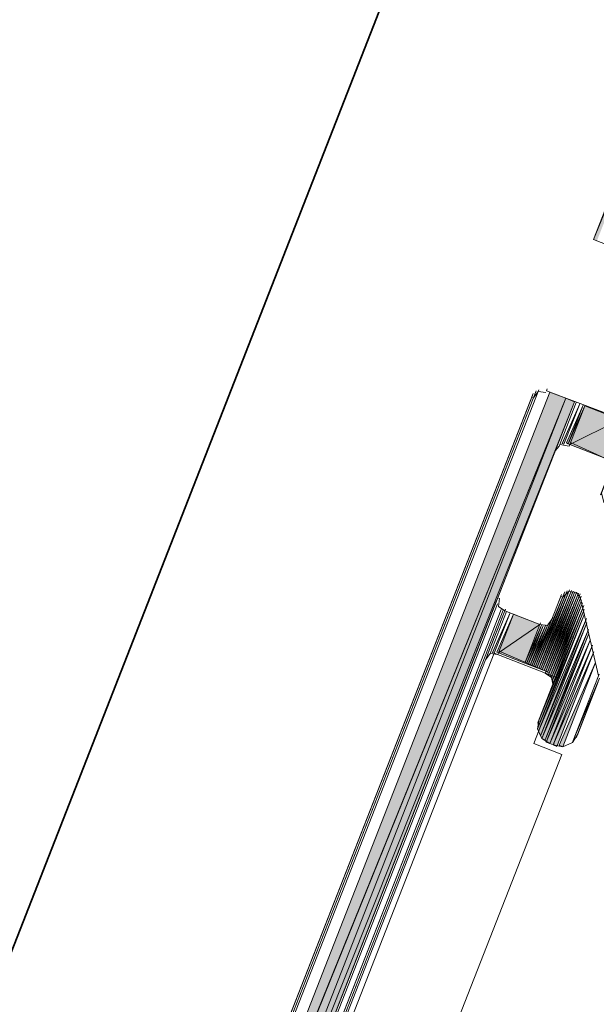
# Model space of a CAD drawing. Header units: millimetres. Extents: x -7374688 to -7372476, y 5958422 to 5960750.
# Tile 33 of 46: x -7373882 to -7373865, y 5960581 to 5960610. Entities that reach past the tile are written whole.
import ezdxf

# ---------------------------------------------------------------- set-up
doc = ezdxf.new("R2010")
doc.units = ezdxf.units.MM
for name, color, linetype, lineweight in [('Импорт в семействах', 7, 'Continuous', 18), ('Окна', 7, 'Continuous', 18), ('Элементы узлов', 7, 'Continuous', 18)]:
    doc.layers.add(name, color=color, linetype=linetype, lineweight=lineweight)

# ---------------------------------------------------------------- blocks, each defined once
blk = doc.blocks.new('ОкноВитражное_Одностворчатое_Агрисовгаз - Окно одностворчатое AGS68 в витраж ПО Л-21477776-Разрез 6-6')
at = {"layer": 'Окна', "lineweight": 35}
blk.add_line((-7373896.77, 5960544.727), (-7373870.177, 5960612.71), dxfattribs=at)
blk = doc.blocks.new('Витражная стойка в сборе - Окно для витража_dwg-21250016-Разрез 6-6')
at = {"layer": 'Импорт в семействах'}
for points in [[(-7373864.761, 5960603.596), (-7373864.863, 5960603.636), (-7373862.246, 5960610.025)], [(-7373881.544, 5960559.784), (-7373866.134, 5960599.178), (-7373865.674, 5960598.998), (-7373874.881, 5960576.25)], [(-7373881.465, 5960558.632), (-7373881.544, 5960559.784), (-7373865.674, 5960598.998), (-7373874.573, 5960576.25)], [(-7373881.465, 5960558.632), (-7373865.674, 5960598.998), (-7373865.419, 5960598.898), (-7373874.444, 5960576.25)], [(-7373881.369, 5960558.123), (-7373881.465, 5960558.632), (-7373865.419, 5960598.898), (-7373874.278, 5960576.25)], [(-7373865.725, 5960597.661), (-7373865.776, 5960597.681), (-7373865.265, 5960598.838)], [(-7373865.603, 5960597.672), (-7373865.654, 5960597.692), (-7373865.163, 5960598.798)], [(-7373865.552, 5960597.652), (-7373865.603, 5960597.672), (-7373865.111, 5960598.778)], [(-7373865.552, 5960597.652), (-7373865.111, 5960598.778), (-7373864.088, 5960598.377)], [(-7373864.528, 5960597.252), (-7373865.552, 5960597.652), (-7373864.088, 5960598.377)], [(-7373866.563, 5960591.146), (-7373866.614, 5960591.166), (-7373865.722, 5960593.295)], [(-7373866.512, 5960591.126), (-7373866.563, 5960591.146), (-7373865.631, 5960593.377)], [(-7373866.461, 5960591.106), (-7373866.512, 5960591.126), (-7373865.56, 5960593.408)], [(-7373866.41, 5960591.086), (-7373866.461, 5960591.106), (-7373865.509, 5960593.388)], [(-7373866.358, 5960591.066), (-7373866.41, 5960591.086), (-7373865.458, 5960593.368)], [(-7373866.307, 5960591.046), (-7373866.358, 5960591.066), (-7373865.407, 5960593.348)], [(-7373866.256, 5960591.026), (-7373866.307, 5960591.046), (-7373865.355, 5960593.328)], [(-7373866.205, 5960591.006), (-7373866.256, 5960591.026), (-7373865.304, 5960593.308)], [(-7373866.154, 5960590.986), (-7373866.205, 5960591.006), (-7373865.253, 5960593.288)], [(-7373866.122, 5960590.915), (-7373866.174, 5960590.935), (-7373865.242, 5960593.166)], [(-7373866.091, 5960590.844), (-7373866.122, 5960590.915), (-7373865.211, 5960593.095)], [(-7373866.04, 5960590.824), (-7373866.091, 5960590.844), (-7373865.18, 5960593.024)], [(-7373866.029, 5960590.701), (-7373866.06, 5960590.772), (-7373865.148, 5960592.952)], [(-7373867.76, 5960591.555), (-7373867.811, 5960591.575), (-7373867.299, 5960592.732)], [(-7373867.637, 5960591.566), (-7373867.689, 5960591.587), (-7373867.197, 5960592.692)], [(-7373867.637, 5960591.566), (-7373867.197, 5960592.692), (-7373866.43, 5960592.392)], [(-7373866.467, 5960589.28), (-7373866.499, 5960589.351), (-7373865.126, 5960592.708)], [(-7373866.459, 5960589.454), (-7373866.489, 5960589.525), (-7373865.138, 5960592.83)], [(-7373866.87, 5960591.266), (-7373867.637, 5960591.566), (-7373866.43, 5960592.392)], [(-7373866.819, 5960591.246), (-7373866.87, 5960591.266), (-7373866.378, 5960592.372)], [(-7373866.768, 5960591.226), (-7373866.819, 5960591.246), (-7373866.327, 5960592.352)], [(-7373866.716, 5960591.206), (-7373866.768, 5960591.226), (-7373866.256, 5960592.383)], [(-7373866.666, 5960591.186), (-7373866.716, 5960591.206), (-7373866.185, 5960592.414)], [(-7373866.614, 5960591.166), (-7373866.666, 5960591.186), (-7373866.114, 5960592.445)], [(-7373866.405, 5960589.138), (-7373866.467, 5960589.28), (-7373865.064, 5960592.565)], [(-7373866.374, 5960589.066), (-7373866.405, 5960589.138), (-7373865.053, 5960592.443)], [(-7373866.271, 5960589.026), (-7373866.374, 5960589.066), (-7373865.01, 5960592.249)], [(-7373866.24, 5960588.955), (-7373866.271, 5960589.026), (-7373864.999, 5960592.127)], [(-7373866.138, 5960588.915), (-7373866.24, 5960588.955), (-7373864.957, 5960591.934)], [(-7373866.035, 5960588.875), (-7373866.138, 5960588.915), (-7373864.895, 5960591.791)], [(-7373865.933, 5960588.835), (-7373866.035, 5960588.875), (-7373864.852, 5960591.598)], [(-7373865.76, 5960588.826), (-7373865.862, 5960588.866), (-7373864.799, 5960591.282)]]:
    blk.add_hatch(color=256, dxfattribs=at).paths.add_polyline_path(points)
for p, q in [((-7373864.863, 5960603.636), (-7373862.246, 5960610.025)), ((-7373864.761, 5960603.596), (-7373864.863, 5960603.636)), ((-7373881.544, 5960559.784), (-7373866.134, 5960599.178)), ((-7373881.544, 5960559.784), (-7373865.674, 5960598.998)), ((-7373881.465, 5960558.632), (-7373865.674, 5960598.998)), ((-7373865.674, 5960598.998), (-7373874.881, 5960576.25)), ((-7373865.674, 5960598.998), (-7373874.573, 5960576.25)), ((-7373866.134, 5960599.178), (-7373865.674, 5960598.998)), ((-7373865.674, 5960598.998), (-7373865.419, 5960598.898)), ((-7373881.465, 5960558.632), (-7373865.419, 5960598.898)), ((-7373865.419, 5960598.898), (-7373874.444, 5960576.25)), ((-7373865.419, 5960598.898), (-7373874.278, 5960576.25)), ((-7373865.776, 5960597.681), (-7373865.265, 5960598.838)), ((-7373865.265, 5960598.838), (-7373865.725, 5960597.661)), ((-7373865.654, 5960597.692), (-7373865.163, 5960598.798)), ((-7373865.163, 5960598.798), (-7373865.603, 5960597.672)), ((-7373865.603, 5960597.672), (-7373865.111, 5960598.778)), ((-7373865.111, 5960598.778), (-7373865.552, 5960597.652)), ((-7373865.552, 5960597.652), (-7373865.111, 5960598.778)), ((-7373865.111, 5960598.778), (-7373864.088, 5960598.377)), ((-7373865.552, 5960597.652), (-7373864.088, 5960598.377)), ((-7373864.088, 5960598.377), (-7373865.552, 5960597.652)), ((-7373865.725, 5960597.661), (-7373865.776, 5960597.681)), ((-7373865.603, 5960597.672), (-7373865.654, 5960597.692)), ((-7373865.552, 5960597.652), (-7373865.603, 5960597.672)), ((-7373864.528, 5960597.252), (-7373865.552, 5960597.652)), ((-7373866.614, 5960591.166), (-7373865.722, 5960593.295)), ((-7373866.563, 5960591.146), (-7373865.631, 5960593.377)), ((-7373865.722, 5960593.295), (-7373866.563, 5960591.146)), ((-7373866.512, 5960591.126), (-7373865.56, 5960593.408)), ((-7373865.631, 5960593.377), (-7373866.512, 5960591.126)), ((-7373865.56, 5960593.408), (-7373866.461, 5960591.106)), ((-7373866.461, 5960591.106), (-7373865.509, 5960593.388)), ((-7373865.509, 5960593.388), (-7373866.41, 5960591.086)), ((-7373866.41, 5960591.086), (-7373865.458, 5960593.368)), ((-7373865.458, 5960593.368), (-7373866.358, 5960591.066)), ((-7373866.358, 5960591.066), (-7373865.407, 5960593.348)), ((-7373865.407, 5960593.348), (-7373866.307, 5960591.046)), ((-7373866.307, 5960591.046), (-7373865.355, 5960593.328)), ((-7373865.355, 5960593.328), (-7373866.256, 5960591.026)), ((-7373866.256, 5960591.026), (-7373865.304, 5960593.308)), ((-7373865.304, 5960593.308), (-7373866.205, 5960591.006)), ((-7373866.205, 5960591.006), (-7373865.253, 5960593.288)), ((-7373865.253, 5960593.288), (-7373866.154, 5960590.986)), ((-7373865.242, 5960593.166), (-7373865.222, 5960593.217)), ((-7373866.174, 5960590.935), (-7373865.242, 5960593.166)), ((-7373865.242, 5960593.166), (-7373866.122, 5960590.915)), ((-7373866.122, 5960590.915), (-7373865.211, 5960593.095)), ((-7373865.211, 5960593.095), (-7373866.091, 5960590.844)), ((-7373866.091, 5960590.844), (-7373865.18, 5960593.024)), ((-7373866.06, 5960590.772), (-7373865.148, 5960592.952)), ((-7373865.18, 5960593.024), (-7373866.04, 5960590.824)), ((-7373865.148, 5960592.952), (-7373866.029, 5960590.701)), ((-7373867.811, 5960591.575), (-7373867.299, 5960592.732)), ((-7373867.299, 5960592.732), (-7373867.76, 5960591.555)), ((-7373867.689, 5960591.587), (-7373867.197, 5960592.692)), ((-7373867.197, 5960592.692), (-7373867.637, 5960591.566)), ((-7373867.637, 5960591.566), (-7373867.197, 5960592.692)), ((-7373867.453, 5960592.792), (-7373867.433, 5960592.843)), ((-7373867.197, 5960592.692), (-7373866.43, 5960592.392)), ((-7373866.499, 5960589.351), (-7373865.126, 5960592.708)), ((-7373866.489, 5960589.525), (-7373865.138, 5960592.83)), ((-7373865.126, 5960592.708), (-7373866.467, 5960589.28)), ((-7373865.138, 5960592.83), (-7373866.459, 5960589.454)), ((-7373867.637, 5960591.566), (-7373866.43, 5960592.392)), ((-7373866.43, 5960592.392), (-7373867.637, 5960591.566)), ((-7373866.43, 5960592.392), (-7373866.87, 5960591.266)), ((-7373866.87, 5960591.266), (-7373866.378, 5960592.372)), ((-7373866.378, 5960592.372), (-7373866.819, 5960591.246)), ((-7373866.819, 5960591.246), (-7373866.327, 5960592.352)), ((-7373866.768, 5960591.226), (-7373866.256, 5960592.383)), ((-7373866.327, 5960592.352), (-7373866.768, 5960591.226)), ((-7373866.716, 5960591.206), (-7373866.185, 5960592.414)), ((-7373866.256, 5960592.383), (-7373866.716, 5960591.206)), ((-7373866.666, 5960591.186), (-7373866.114, 5960592.445)), ((-7373866.185, 5960592.414), (-7373866.666, 5960591.186)), ((-7373866.114, 5960592.445), (-7373866.614, 5960591.166)), ((-7373866.467, 5960589.28), (-7373865.064, 5960592.565)), ((-7373866.43, 5960592.392), (-7373866.41, 5960592.443)), ((-7373865.064, 5960592.565), (-7373866.405, 5960589.138)), ((-7373866.405, 5960589.138), (-7373865.053, 5960592.443)), ((-7373865.053, 5960592.443), (-7373866.374, 5960589.066)), ((-7373866.074, 5960592.547), (-7373866.054, 5960592.599)), ((-7373866.374, 5960589.066), (-7373865.01, 5960592.249)), ((-7373865.01, 5960592.249), (-7373866.271, 5960589.026)), ((-7373866.271, 5960589.026), (-7373864.999, 5960592.127)), ((-7373864.999, 5960592.127), (-7373866.24, 5960588.955)), ((-7373866.24, 5960588.955), (-7373864.957, 5960591.934)), ((-7373864.957, 5960591.934), (-7373866.138, 5960588.915)), ((-7373866.138, 5960588.915), (-7373864.895, 5960591.791)), ((-7373864.895, 5960591.791), (-7373866.035, 5960588.875)), ((-7373867.76, 5960591.555), (-7373867.811, 5960591.575)), ((-7373867.637, 5960591.566), (-7373867.689, 5960591.587)), ((-7373866.87, 5960591.266), (-7373867.637, 5960591.566)), ((-7373866.035, 5960588.875), (-7373864.852, 5960591.598)), ((-7373864.852, 5960591.598), (-7373865.933, 5960588.835)), ((-7373866.819, 5960591.246), (-7373866.87, 5960591.266)), ((-7373866.768, 5960591.226), (-7373866.819, 5960591.246)), ((-7373866.716, 5960591.206), (-7373866.768, 5960591.226)), ((-7373866.666, 5960591.186), (-7373866.716, 5960591.206)), ((-7373866.614, 5960591.166), (-7373866.666, 5960591.186)), ((-7373865.862, 5960588.866), (-7373864.799, 5960591.282)), ((-7373864.799, 5960591.282), (-7373865.76, 5960588.826)), ((-7373866.563, 5960591.146), (-7373866.614, 5960591.166)), ((-7373866.512, 5960591.126), (-7373866.563, 5960591.146)), ((-7373866.461, 5960591.106), (-7373866.512, 5960591.126)), ((-7373866.41, 5960591.086), (-7373866.461, 5960591.106)), ((-7373866.358, 5960591.066), (-7373866.41, 5960591.086)), ((-7373866.307, 5960591.046), (-7373866.358, 5960591.066)), ((-7373866.256, 5960591.026), (-7373866.307, 5960591.046)), ((-7373866.205, 5960591.006), (-7373866.256, 5960591.026)), ((-7373866.154, 5960590.986), (-7373866.205, 5960591.006)), ((-7373866.122, 5960590.915), (-7373866.174, 5960590.935)), ((-7373866.091, 5960590.844), (-7373866.122, 5960590.915)), ((-7373866.04, 5960590.824), (-7373866.091, 5960590.844)), ((-7373866.029, 5960590.701), (-7373866.06, 5960590.772)), ((-7373866.459, 5960589.454), (-7373866.489, 5960589.525)), ((-7373866.467, 5960589.28), (-7373866.499, 5960589.351)), ((-7373866.405, 5960589.138), (-7373866.467, 5960589.28)), ((-7373866.374, 5960589.066), (-7373866.405, 5960589.138)), ((-7373866.271, 5960589.026), (-7373866.374, 5960589.066)), ((-7373866.24, 5960588.955), (-7373866.271, 5960589.026)), ((-7373866.138, 5960588.915), (-7373866.24, 5960588.955)), ((-7373866.138, 5960588.915), (-7373866.118, 5960588.966)), ((-7373866.035, 5960588.875), (-7373866.138, 5960588.915)), ((-7373866.035, 5960588.875), (-7373866.015, 5960588.926)), ((-7373865.933, 5960588.835), (-7373866.035, 5960588.875)), ((-7373865.76, 5960588.826), (-7373865.862, 5960588.866))]:
    blk.add_line(p, q, dxfattribs=at)
at = {"layer": 'Импорт в семействах', "flags": 128}
for points in [[(-7373854.116, 5960631.109), (-7373864.863, 5960603.636), (-7373863.839, 5960603.235), (-7373863.412, 5960603.422), (-7373859.78, 5960602.001), (-7373863.023, 5960593.713), (-7373863.02, 5960593.417), (-7373862.875, 5960593.184), (-7373862.639, 5960593.033), (-7373862.324, 5960593.086), (-7373862.121, 5960593.302), (-7373858.539, 5960602.46), (-7373858.519, 5960602.511), (-7373862.141, 5960593.251), (-7373862.101, 5960593.353), (-7373858.539, 5960602.46), (-7373862.161, 5960593.2), (-7373858.519, 5960602.511), (-7373862.161, 5960593.2), (-7373862.141, 5960593.251), (-7373858.519, 5960602.511), (-7373862.161, 5960593.2)], [(-7373866.217, 5960599.269), (-7373866.237, 5960599.218), (-7373862.329, 5960597.748), (-7373862.369, 5960597.646), (-7373862.235, 5960597.535), (-7373862.193, 5960597.341), (-7373862.253, 5960597.188), (-7373862.273, 5960597.137), (-7373864.201, 5960595.826), (-7373864.181, 5960595.877), (-7373864.375, 5960595.835), (-7373864.559, 5960595.966), (-7373864.633, 5960596.231), (-7373863.832, 5960598.277), (-7373864.653, 5960596.18), (-7373864.633, 5960596.231), (-7373863.832, 5960598.277), (-7373864.633, 5960596.231)], [(-7373881.113, 5960562.093), (-7373866.624, 5960599.133), (-7373881.113, 5960562.093), (-7373881.173, 5960561.94), (-7373866.624, 5960599.133), (-7373881.093, 5960562.144), (-7373866.644, 5960599.082), (-7373881.093, 5960562.144)], [(-7373881.093, 5960562.144), (-7373866.644, 5960599.082), (-7373881.113, 5960562.093)], [(-7373866.257, 5960599.167), (-7373866.482, 5960599.196), (-7373866.613, 5960599.011), (-7373866.664, 5960599.031), (-7373881.093, 5960562.144), (-7373881.073, 5960562.196)], [(-7373865.867, 5960597.599), (-7373865.367, 5960598.878), (-7373865.867, 5960597.599), (-7373865.979, 5960597.465), (-7373865.419, 5960598.898), (-7373865.979, 5960597.465), (-7373865.959, 5960597.517), (-7373865.419, 5960598.898), (-7373865.979, 5960597.465), (-7373865.419, 5960598.898), (-7373865.939, 5960597.568), (-7373865.959, 5960597.517), (-7373865.419, 5960598.898), (-7373865.959, 5960597.517), (-7373865.979, 5960597.465), (-7373867.66, 5960593.168), (-7373867.609, 5960593.148), (-7373867.637, 5960592.923), (-7373867.453, 5960592.792), (-7373866.43, 5960592.392), (-7373866.205, 5960592.363), (-7373866.074, 5960592.547), (-7373865.814, 5960593.213), (-7373865.762, 5960593.193), (-7373865.58, 5960593.357), (-7373865.355, 5960593.328), (-7373865.242, 5960593.166), (-7373864.715, 5960590.895)], [(-7373864.723, 5960590.721), (-7373865.324, 5960589.187), (-7373865.475, 5960588.951), (-7373865.76, 5960588.826), (-7373866.035, 5960588.875), (-7373866.138, 5960588.915), (-7373866.374, 5960589.066), (-7373866.499, 5960589.351), (-7373866.449, 5960589.627), (-7373866.069, 5960590.599), (-7373866.029, 5960590.701), (-7373865.168, 5960592.901), (-7373866.049, 5960590.65), (-7373866.029, 5960590.701), (-7373865.148, 5960592.952), (-7373865.168, 5960592.901), (-7373866.029, 5960590.701), (-7373865.168, 5960592.901), (-7373866.069, 5960590.599), (-7373866.049, 5960590.65), (-7373865.168, 5960592.901), (-7373866.049, 5960590.65), (-7373866.091, 5960590.844), (-7373866.276, 5960590.975), (-7373865.355, 5960593.328), (-7373866.256, 5960591.026), (-7373865.355, 5960593.328), (-7373866.256, 5960591.026), (-7373865.304, 5960593.308), (-7373866.205, 5960591.006), (-7373865.304, 5960593.308), (-7373866.205, 5960591.006), (-7373865.273, 5960593.237), (-7373866.174, 5960590.935), (-7373866.154, 5960590.986), (-7373865.253, 5960593.288), (-7373865.273, 5960593.237), (-7373866.154, 5960590.986), (-7373865.273, 5960593.237), (-7373866.174, 5960590.935), (-7373865.273, 5960593.237), (-7373866.174, 5960590.935), (-7373865.242, 5960593.166), (-7373866.122, 5960590.915), (-7373865.242, 5960593.166), (-7373866.122, 5960590.915)], [(-7373864.508, 5960597.303), (-7373864.528, 5960597.252), (-7373865.532, 5960597.703), (-7373865.572, 5960597.601), (-7373865.847, 5960597.65), (-7373865.367, 5960598.878), (-7373865.867, 5960597.599)], [(-7373866.666, 5960591.186), (-7373866.185, 5960592.414), (-7373866.666, 5960591.186), (-7373866.185, 5960592.414), (-7373866.666, 5960591.186), (-7373866.094, 5960592.496), (-7373866.614, 5960591.166), (-7373866.094, 5960592.496), (-7373866.614, 5960591.166), (-7373866.074, 5960592.547), (-7373866.614, 5960591.166), (-7373866.074, 5960592.547), (-7373866.614, 5960591.166), (-7373865.794, 5960593.264), (-7373866.614, 5960591.166), (-7373865.794, 5960593.264), (-7373866.614, 5960591.166), (-7373865.702, 5960593.346), (-7373866.563, 5960591.146), (-7373865.702, 5960593.346), (-7373866.563, 5960591.146)], [(-7373881.369, 5960558.123), (-7373867.68, 5960593.117), (-7373881.369, 5960558.123), (-7373867.66, 5960593.168), (-7373867.68, 5960593.117), (-7373881.369, 5960558.123), (-7373867.7, 5960593.066), (-7373881.369, 5960558.123), (-7373867.68, 5960593.117), (-7373867.7, 5960593.066), (-7373881.369, 5960558.123), (-7373867.72, 5960593.015), (-7373881.409, 5960558.021), (-7373881.337, 5960558.052), (-7373867.669, 5960592.994), (-7373881.337, 5960558.052)], [(-7373875.961, 5960571.345), (-7373867.555, 5960592.832), (-7373875.961, 5960571.345), (-7373875.921, 5960571.447), (-7373867.555, 5960592.832), (-7373875.961, 5960571.345), (-7373875.921, 5960571.447), (-7373867.555, 5960592.832), (-7373875.9, 5960571.498), (-7373875.921, 5960571.447), (-7373867.555, 5960592.832), (-7373875.921, 5960571.447)], [(-7373867.993, 5960591.411), (-7373868.013, 5960591.359), (-7373867.453, 5960592.792), (-7373867.993, 5960591.411), (-7373868.013, 5960591.359), (-7373867.453, 5960592.792), (-7373868.013, 5960591.359), (-7373867.453, 5960592.792), (-7373867.973, 5960591.462), (-7373867.993, 5960591.411), (-7373867.453, 5960592.792), (-7373867.993, 5960591.411), (-7373867.453, 5960592.792), (-7373867.953, 5960591.513), (-7373867.973, 5960591.462), (-7373867.453, 5960592.792), (-7373867.973, 5960591.462)], [(-7373866.449, 5960589.627), (-7373865.168, 5960592.901), (-7373866.489, 5960589.525), (-7373866.449, 5960589.627), (-7373865.168, 5960592.901), (-7373866.449, 5960589.627), (-7373866.429, 5960589.678)], [(-7373873.056, 5960578.467), (-7373868.013, 5960591.359), (-7373867.882, 5960591.544), (-7373867.657, 5960591.515), (-7373867.617, 5960591.618), (-7373866.256, 5960591.026), (-7373866.236, 5960591.077)], [(-7373865.475, 5960588.951), (-7373864.715, 5960590.895), (-7373865.455, 5960589.002), (-7373865.475, 5960588.951), (-7373864.695, 5960590.946)], [(-7373864.715, 5960590.895), (-7373865.475, 5960588.951), (-7373864.715, 5960590.895), (-7373865.435, 5960589.053), (-7373865.455, 5960589.002), (-7373864.715, 5960590.895), (-7373865.455, 5960589.002), (-7373864.715, 5960590.895), (-7373865.435, 5960589.053), (-7373864.715, 5960590.895), (-7373865.435, 5960589.053), (-7373864.703, 5960590.773), (-7373865.364, 5960589.084), (-7373864.683, 5960590.824)], [(-7373864.703, 5960590.773), (-7373865.364, 5960589.084), (-7373864.703, 5960590.773), (-7373865.344, 5960589.135), (-7373865.364, 5960589.084), (-7373864.703, 5960590.773), (-7373865.364, 5960589.084), (-7373864.723, 5960590.721), (-7373865.324, 5960589.187), (-7373865.344, 5960589.135), (-7373864.703, 5960590.773)], [(-7373864.723, 5960590.721), (-7373865.344, 5960589.135), (-7373865.304, 5960589.238)]]:
    blk.add_lwpolyline(points, dxfattribs=at)
for points in [[(-7373881.432, 5960560.979), (-7373866.462, 5960599.247), (-7373881.432, 5960560.979), (-7373866.462, 5960599.247)], [(-7373881.222, 5960561.664), (-7373866.533, 5960599.216), (-7373881.342, 5960561.357), (-7373881.222, 5960561.664), (-7373866.533, 5960599.216)], [(-7373866.04, 5960590.824), (-7373865.2, 5960592.972), (-7373866.06, 5960590.772), (-7373866.04, 5960590.824), (-7373865.18, 5960593.024), (-7373865.2, 5960592.972)], [(-7373881.264, 5960557.787), (-7373867.555, 5960592.832), (-7373881.264, 5960557.787), (-7373867.555, 5960592.832)], [(-7373875.83, 5960571.529), (-7373867.504, 5960592.812), (-7373875.81, 5960571.581), (-7373875.83, 5960571.529), (-7373867.504, 5960592.812)], [(-7373867.882, 5960591.544), (-7373867.402, 5960592.772), (-7373867.882, 5960591.544), (-7373867.402, 5960592.772)], [(-7373866.459, 5960589.454), (-7373865.158, 5960592.779), (-7373866.499, 5960589.351), (-7373866.459, 5960589.454), (-7373865.138, 5960592.83), (-7373865.158, 5960592.779)], [(-7373866.768, 5960591.226), (-7373866.327, 5960592.352), (-7373866.768, 5960591.226), (-7373866.327, 5960592.352)], [(-7373867.76, 5960591.555), (-7373872.963, 5960578.253), (-7373871.07, 5960577.513), (-7373870.35, 5960579.355), (-7373869.531, 5960579.035), (-7373865.789, 5960588.602), (-7373866.607, 5960588.922), (-7373865.867, 5960590.815)]]:
    blk.add_lwpolyline(points, close=True, dxfattribs=at)
blk = doc.blocks.new('Витражная стойка в сборе - Витражная стойка в сборе-21069598-Разрез 6-6')
blk.add_blockref('Витражная стойка в сборе - Окно для витража_dwg-21250016-Разрез 6-6', (0, 0))

msp = doc.modelspace()

# ---------------------------------------------------------------- block references
at = {"layer": 'Окна'}
msp.add_blockref('ОкноВитражное_Одностворчатое_Агрисовгаз - Окно одностворчатое AGS68 в витраж ПО Л-21477776-Разрез 6-6', (0, 0), dxfattribs=at)
at = {"layer": 'Элементы узлов'}
msp.add_blockref('Витражная стойка в сборе - Витражная стойка в сборе-21069598-Разрез 6-6', (0, 0), dxfattribs=at)

doc.saveas('drawing.dxf')
